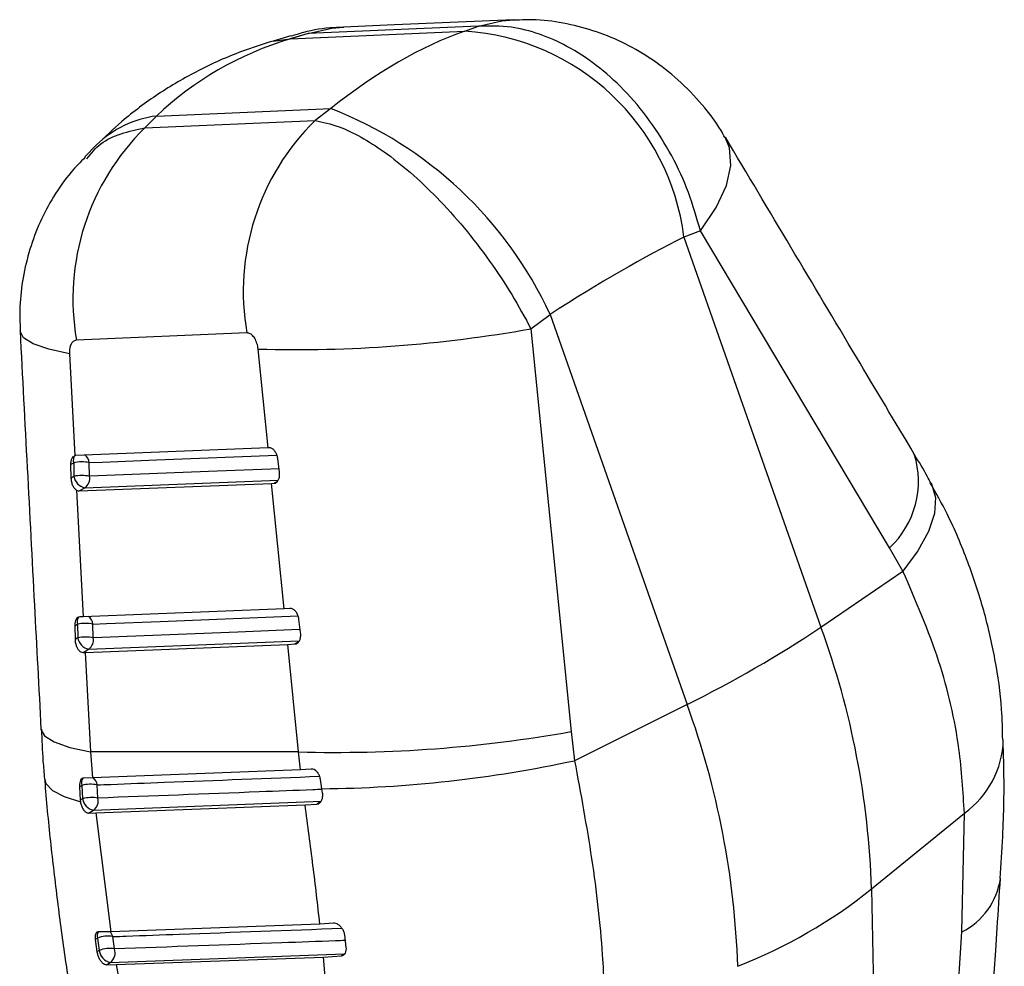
# Model space of a CAD drawing. Extents: x 27 to 187, y 3 to 143.
# Tile 30 of 30: x 163 to 177, y 126 to 139. Entities that reach past the tile are written whole.
import ezdxf

# ---------------------------------------------------------------- set-up
doc = ezdxf.new("R2010")
doc.units = 0
doc.header["$LTSCALE"] = 0.5
doc.layers.get('0').update_dxf_attribs({"linetype": 'CONTINUOUS'})

msp = doc.modelspace()

# ---------------------------------------------------------------- linework, layer by layer
at = {"color": 7, "linetype": 'CONTINUOUS'}
for p, q in [((167.040264, 139.157348), (169.507541, 139.263781)), ((167.294575, 139.231925), (167.040264, 139.157348)), ((169.699888, 139.335111), (167.294575, 139.231925)), ((169.507541, 139.263781), (169.699888, 139.335111)), ((167.049342, 139.198997), (166.796926, 139.124977)), ((165.146981, 138.064378), (167.614258, 138.170811)), ((167.614258, 138.170811), (167.390551, 138.001959)), ((164.981461, 137.896593), (165.146981, 138.064378)), ((164.981461, 137.896593), (167.390551, 138.001959)), ((164.300453, 137.655131), (164.136109, 137.488535)), ((172.839119, 136.439786), (172.606865, 136.353655)), ((172.606865, 136.353655), (174.544061, 130.839533)), ((175.512915, 131.95938), (172.839119, 136.439786)), ((170.443463, 135.056803), (170.713582, 135.260686)), ((170.713582, 135.260686), (172.650777, 129.746564)), ((170.443463, 135.056803), (171.012632, 129.361422)), ((166.425993, 134.997899), (164.016531, 134.895267)), ((163.916707, 134.704521), (163.992959, 133.264654)), ((166.725726, 133.374166), (166.58564, 134.769432)), ((163.992959, 133.264654), (163.982042, 133.257588)), ((164.007939, 133.267276), (163.992959, 133.264654)), ((166.725726, 133.374166), (164.007939, 133.267276)), ((166.740977, 133.374805), (166.725726, 133.374166)), ((163.933737, 133.138082), (163.976998, 133.163056)), ((163.933737, 133.138082), (163.938462, 132.945743)), ((163.976998, 133.163056), (163.981485, 132.970579)), ((164.201381, 132.972152), (164.196898, 133.164626)), ((166.887522, 133.030912), (166.86242, 133.222311)), ((163.981485, 132.970579), (163.938462, 132.945743)), ((164.056119, 132.763612), (166.776198, 132.87072)), ((166.776198, 132.87072), (166.809785, 132.872225)), ((166.953675, 131.098342), (166.776198, 132.87072)), ((164.018945, 132.773537), (164.113459, 130.986138)), ((164.056119, 132.763612), (164.134999, 132.809149)), ((175.702774, 131.630923), (175.512915, 131.95938)), ((174.544061, 130.839533), (175.702774, 131.630923)), ((166.953675, 131.098342), (164.113459, 130.986138)), ((167.035779, 131.102646), (166.953675, 131.098342)), ((163.991106, 130.857253), (164.030271, 130.879862)), ((164.030271, 130.879862), (164.034766, 130.687393)), ((164.113459, 130.986138), (164.062023, 130.984552)), ((164.254636, 130.68898), (164.250143, 130.881448)), ((167.186607, 130.761228), (167.161298, 130.952508)), ((163.991106, 130.857253), (163.996073, 130.665056)), ((164.034766, 130.687393), (163.996073, 130.665056)), ((164.140123, 130.481644), (167.004046, 130.594869)), ((167.004046, 130.594869), (167.105276, 130.600466)), ((167.156021, 129.07498), (167.004046, 130.594869)), ((164.109695, 130.480596), (164.188281, 130.525962)), ((164.109695, 130.480596), (164.140123, 130.481644)), ((164.140123, 130.481644), (164.214452, 129.0749)), ((172.650777, 129.746564), (171.059982, 128.950696)), ((171.012632, 129.361422), (171.059982, 128.950696)), ((164.214452, 129.0749), (164.242132, 128.707768)), ((167.184325, 128.823384), (167.156021, 129.07498)), ((167.184325, 128.823384), (164.242132, 128.707768)), ((167.334408, 128.832699), (167.184325, 128.823384)), ((164.242132, 128.707768), (164.122629, 128.705591)), ((167.486974, 128.553401), (167.466155, 128.686154)), ((164.058235, 128.582061), (164.091471, 128.601247)), ((164.058235, 128.582061), (164.069286, 128.393374)), ((164.091471, 128.601247), (164.102126, 128.412333)), ((164.320904, 128.421394), (164.310547, 128.608438)), ((167.496037, 128.497516), (167.486974, 128.553401)), ((164.102126, 128.412333), (164.069286, 128.393374)), ((164.069286, 128.393374), (164.072241, 128.366959)), ((164.255641, 128.250902), (167.483625, 128.37654)), ((164.18496, 128.210099), (164.255641, 128.250902)), ((164.289137, 128.212257), (167.24931, 128.327117)), ((167.24931, 128.327117), (167.416477, 128.337777)), ((164.18496, 128.210099), (164.289137, 128.212257)), ((164.289137, 128.212257), (164.503284, 126.532472)), ((175.260164, 127.136339), (176.572074, 128.21079)), ((176.537141, 126.529433), (176.572074, 128.21079)), ((175.260164, 127.136339), (175.533776, 112.475136)), ((167.459068, 126.641417), (164.503284, 126.532472)), ((167.650073, 126.6535), (167.459068, 126.641417)), ((164.281265, 126.422261), (164.313094, 126.440635)), ((164.281265, 126.422261), (164.306538, 126.24621)), ((164.313094, 126.440635), (164.338435, 126.264624)), ((164.503284, 126.532472), (164.331505, 126.531304)), ((164.553636, 126.289402), (164.528787, 126.463672)), ((167.831699, 126.30975), (167.809286, 126.486208)), ((164.338435, 126.264624), (164.306538, 126.24621)), ((164.493156, 126.09759), (167.8076, 126.218649)), ((164.576315, 126.068008), (167.508414, 126.174699)), ((167.508414, 126.174699), (167.761957, 126.1923)), ((167.571242, 125.459781), (167.508414, 126.174699)), ((167.8076, 126.218649), (167.761957, 126.1923)), ((164.438795, 126.066208), (164.493156, 126.09759)), ((164.438795, 126.066208), (164.576315, 126.068008)), ((164.576315, 126.068008), (164.870686, 124.491917))]:
    msp.add_line(p, q, dxfattribs=at)
at = {"color": 8, "linetype": 'CONTINUOUS'}
for p, q in [((167.294575, 139.231925), (167.060273, 139.162949)), ((166.797203, 139.125058), (167.040264, 139.157348)), ((164.134999, 132.809149), (166.869143, 132.916783)), ((166.857214, 132.899605), (166.809785, 132.872225)), ((164.188281, 130.525962), (167.165845, 130.643659)), ((167.154502, 130.628883), (167.105276, 130.600466)), ((167.46613, 128.366441), (167.416477, 128.337777))]:
    msp.add_line(p, q, dxfattribs=at)
at = {"color": 7, "linetype": 'CONTINUOUS', "flags": 128}
msp.add_lwpolyline([(170.199066, 139.425137), (168.515347, 139.352906), (167.793773, 139.321954)], dxfattribs=at)
at = {"color": 8, "linetype": 'CONTINUOUS', "flags": 128}
for points in [[(169.699888, 139.335111), (170.031302, 139.410327), (170.201865, 139.425254)], [(167.294575, 139.231925), (167.625723, 139.307104), (167.794251, 139.32197)], [(172.839119, 136.439786), (173.061368, 136.769571), (173.206889, 137.081911), (173.271189, 137.367165), (173.252284, 137.616529), (173.190377, 137.764512)], [(163.916707, 134.704521), (163.623635, 134.768438), (163.405804, 134.844259), (163.269431, 134.929816), (163.218412, 135.022666), (163.218225, 135.025473)], [(164.196898, 133.164626), (164.386904, 133.172108), (165.146932, 133.202043), (166.850883, 133.269149)], [(166.88138, 133.077745), (166.764631, 133.073145), (166.004582, 133.0432), (164.201381, 132.972152)], [(176.095833, 132.883351), (176.106199, 132.863922), (176.16112, 132.669827), (176.147015, 132.443418), (176.064241, 132.190436), (175.914899, 131.917295), (175.702774, 131.630923)], [(164.250143, 130.881448), (164.44021, 130.888964), (165.200477, 130.919026), (167.150323, 130.99612)], [(167.180854, 130.80471), (167.057423, 130.799829), (166.297144, 130.76976), (164.254636, 130.68898)], [(163.514506, 129.396546), (163.514719, 129.393339), (163.565985, 129.300364), (163.702689, 129.214713), (163.920924, 129.138836), (164.214452, 129.0749)], [(163.562525, 128.701551), (163.584379, 128.626779), (163.677515, 128.529164), (163.841461, 128.44185), (164.072241, 128.366959)]]:
    msp.add_lwpolyline(points, dxfattribs=at)
at = {"color": 7, "linetype": 'CONTINUOUS'}
for centre, radius, start, end in [((169.298407, 135.935576), 3.334769, 7.202111, 86.4044434), ((165.547019, 132.863698), 5.695518, 24.8885794, 68.717975), ((169.765392, 135.582551), 3.390193, 134.4673949, 189.9305179), ((167.355807, 135.477461), 3.389648, 134.4646915, 189.8899653), ((167.110062, 153.767737), 19.005542, 268.4188322, 280.1014121), ((164.090916, 132.608304), 0.566327, 79.2141137, 101.6043107), ((164.095406, 132.41595), 0.566208, 79.2124897, 101.6071343), ((164.175066, 133.00096), 0.195951, 188.9192093, 258.201292), ((164.042746, 132.941737), 0.161525, 304.8298761, 10.8535213), ((164.144212, 130.325229), 0.566216, 79.2172271, 101.6090267), ((165.397824, 144.496703), 16.436908, 296.1843155, 303.8103079), ((163.276629, 126.739864), 11.990092, 1.8949372, 19.9939799), ((164.148709, 130.132751), 0.566225, 79.2178285, 101.6091004), ((164.228345, 130.717772), 0.195949, 188.9187482, 258.2018362), ((164.096006, 130.658535), 0.161525, 304.8389672, 10.8641271), ((161.383345, 125.646895), 11.990092, 1.8949372, 19.9939799), ((167.681579, 148.104528), 19.036804, 268.4180064, 280.0774727), ((167.304583, 146.458972), 17.9065, 270.5836107, 282.1060995), ((164.217423, 128.104715), 0.512258, 79.5259437, 104.2336773), ((164.231562, 127.932872), 0.496625, 79.6361763, 105.1074825), ((164.295706, 128.442711), 0.195949, 188.9187582, 258.2018262), ((164.162026, 128.384474), 0.163111, 305.0251602, 13.0824039), ((170.653531, 132.929832), 7.401731, 291.5050404, 308.489583), ((164.456314, 126.120943), 0.350308, 78.0603099, 114.1321418), ((164.483371, 125.952753), 0.343903, 78.2104903, 114.9256616), ((164.396199, 126.233602), 0.167033, 305.4833855, 19.5156649), ((164.534259, 126.290837), 0.19757, 187.6244141, 257.9924511)]:
    msp.add_arc(centre, radius, start, end, dxfattribs=at)
at = {"color": 8, "linetype": 'CONTINUOUS'}
for centre, radius, start, end in [((165.326082, 136.613766), 1.461627, 97.0384497, 134.5637995), ((164.074466, 133.198833), 0.103827, 138.6832467, 200.1564145), ((164.038995, 133.147417), 0.158838, 6.2198139, 53.0467678), ((174.636431, 132.900651), 1.286163, 312.9587852, 17.3574333), ((164.131004, 130.915797), 0.106951, 142.5499625, 199.6326787), ((164.092234, 130.864222), 0.158845, 6.2257993, 53.0503594), ((175.808996, 129.280166), 1.313717, 305.510614, 358.4462408), ((164.192171, 128.637178), 0.106918, 142.5016487, 199.6368132), ((164.154166, 128.586437), 0.157921, 8.0081254, 51.7642454), ((176.076807, 127.435332), 1.016149, 296.9374954, 351.5168082), ((164.421276, 126.471362), 0.112461, 147.2840546, 195.8561554), ((164.377155, 126.421625), 0.157354, 15.4983969, 45.99167)]:
    msp.add_arc(centre, radius, start, end, dxfattribs=at)
at = {"color": 7, "linetype": 'CONTINUOUS'}
for centre, major_axis, ratio, start_param, end_param in [((168.311906, 131.668873), (3.565834, 7.572619), 0.545555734, 0.491188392, 0.840254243), ((170.883711, 131.779813), (-5.585785, 6.421887), 0.733297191, 5.966812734, 6.315878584), ((168.311906, 131.668873), (6.355956, 5.119064), 0.18329414, 0.692050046, 1.041115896)]:
    msp.add_ellipse(centre, major_axis=major_axis, ratio=ratio, start_param=start_param, end_param=end_param, dxfattribs=at)
for points, knots in [([(173.185716, 137.760723), (173.167653, 137.794537), (173.079241, 137.96004), (172.859628, 138.238842), (172.537234, 138.577012), (172.168754, 138.864066), (171.782357, 139.091562), (171.375811, 139.263069), (170.952799, 139.375719), (170.559521, 139.431853), (170.308959, 139.422959), (170.203838, 139.419227)], [0, 0, 0, 0, 0.032096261, 0.157095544, 0.29492683, 0.422341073, 0.546282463, 0.669279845, 0.790434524, 0.912078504, 1, 1, 1, 1]), ([(167.79795, 139.31558), (167.750687, 139.315325), (167.55803, 139.314287), (167.30518, 139.273597), (167.109103, 139.210397), (167.05144, 139.191811)], [0, 0, 0, 0, 0.186644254, 0.76080737, 1, 1, 1, 1]), ([(172.839119, 136.439786), (172.78758, 136.621853), (172.684503, 136.985987), (172.439376, 137.514183), (172.130465, 138.007573), (171.767916, 138.440477), (171.37112, 138.793281), (170.967437, 139.056559), (170.562554, 139.232662), (170.137886, 139.343399), (169.854968, 139.338045), (169.699888, 139.335111)], [0, 0, 0, 0, 0.1119859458, 0.2239717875, 0.34080775, 0.4576433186, 0.5676762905, 0.6777090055, 0.7780146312, 0.8783202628, 1, 1, 1, 1]), ([(166.796926, 139.124977), (166.647228, 139.077473), (166.284187, 138.962268), (165.735924, 138.717273), (165.169113, 138.385635), (164.689388, 138.029059), (164.417898, 137.768044), (164.300453, 137.655131)], [0, 0, 0, 0, 0.159790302, 0.387515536, 0.61195243, 0.832133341, 1, 1, 1, 1]), ([(167.390551, 138.001959), (167.500907, 137.979075), (167.702233, 137.937327), (168.037352, 137.774894), (168.376406, 137.560789), (168.738765, 137.273655), (169.121001, 136.912446), (169.500892, 136.489552), (169.859096, 136.024619), (170.181225, 135.540875), (170.35605, 135.21816), (170.443463, 135.056803)], [0, 0, 0, 0, 0.121679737, 0.221985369, 0.322290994, 0.43232371, 0.542356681, 0.65919225, 0.776028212, 0.888014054, 1, 1, 1, 1]), ([(175.863861, 133.284651), (175.590862, 133.74193), (174.699508, 135.234967), (173.809241, 136.728784), (173.191641, 137.765082)], [0, 0, 0, 0, 0.306274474, 1, 1, 1, 1]), ([(164.139273, 137.483044), (164.071584, 137.414076), (163.904097, 137.243425), (163.689874, 136.932703), (163.49449, 136.566661), (163.349686, 136.181686), (163.255401, 135.781593), (163.208345, 135.392975), (163.218122, 135.14094), (163.222583, 135.025938)], [0, 0, 0, 0, 0.107164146, 0.265164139, 0.416768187, 0.567192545, 0.720401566, 0.87242097, 1, 1, 1, 1]), ([(163.218395, 135.025609), (163.286231, 133.733854), (163.384772, 131.857402), (163.483745, 129.981093), (163.514584, 129.39644)], [0, 0, 0, 0, 0.688402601, 1, 1, 1, 1]), ([(166.58564, 134.769432), (166.581324, 134.796675), (166.572675, 134.851269), (166.539643, 134.923581), (166.497557, 134.973706), (166.457782, 134.9962), (166.43475, 134.997431), (166.425993, 134.997899)], [0, 0, 0, 0, 0.23546479, 0.471858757, 0.687071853, 0.881015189, 1, 1, 1, 1]), ([(164.016531, 134.895267), (164.003081, 134.892576), (163.976181, 134.887195), (163.944328, 134.852112), (163.923032, 134.80098), (163.915498, 134.748711), (163.916415, 134.715218), (163.916707, 134.704521)], [0, 0, 0, 0, 0.219081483, 0.438172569, 0.657676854, 0.890674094, 1, 1, 1, 1]), ([(163.967692, 133.248303), (163.967041, 133.247895), (163.957258, 133.241768), (163.944933, 133.215675), (163.934309, 133.177651), (163.933903, 133.149583), (163.933737, 133.138082)], [0, 0, 0, 0, 0.025556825, 0.384141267, 0.74762907, 1, 1, 1, 1]), ([(166.86242, 133.222311), (166.858923, 133.240039), (166.851926, 133.275508), (166.827458, 133.322202), (166.796533, 133.356361), (166.766082, 133.373367), (166.74804, 133.3744), (166.740977, 133.374805)], [0, 0, 0, 0, 0.219813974, 0.439797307, 0.655288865, 0.86507243, 1, 1, 1, 1]), ([(176.094817, 132.880172), (176.080292, 132.907908), (176.007652, 133.046616), (175.927015, 133.177832), (175.862503, 133.282809)], [0, 0, 0, 0, 0.199959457, 1, 1, 1, 1]), ([(166.809785, 132.872225), (166.820193, 132.874417), (166.840999, 132.878798), (166.866498, 132.90583), (166.88406, 132.944873), (166.891082, 132.988955), (166.88856, 133.018683), (166.887522, 133.030912)], [0, 0, 0, 0, 0.206668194, 0.41313975, 0.624819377, 0.845656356, 1, 1, 1, 1]), ([(163.938462, 132.945743), (163.940005, 132.927527), (163.94309, 132.891095), (163.961484, 132.83922), (163.987197, 132.796796), (164.008697, 132.781044), (164.018945, 132.773537)], [0, 0, 0, 0, 0.256137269, 0.512274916, 0.767530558, 1, 1, 1, 1]), ([(177.11405, 129.244644), (177.11105, 129.388957), (177.103154, 129.768671), (177.014093, 130.381189), (176.855918, 131.078668), (176.627298, 131.766053), (176.374345, 132.371169), (176.170908, 132.734156), (176.089511, 132.87939)], [0, 0, 0, 0, 0.115545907, 0.304021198, 0.489978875, 0.678990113, 0.871560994, 1, 1, 1, 1]), ([(164.018945, 132.773537), (164.019485, 132.773233), (164.031709, 132.766356), (164.04419, 132.764953), (164.056119, 132.763612)], [0, 0, 0, 0, 0.04418949, 1, 1, 1, 1]), ([(176.572074, 128.21079), (176.553426, 128.51172), (176.509815, 129.215478), (176.246352, 130.374892), (175.885574, 131.208534), (175.702774, 131.630923)], [0, 0, 0, 0, 0.269290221, 0.629764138, 1, 1, 1, 1]), ([(167.161298, 130.952508), (167.157775, 130.97007), (167.150724, 131.005212), (167.125766, 131.051313), (167.094105, 131.084847), (167.062441, 131.101651), (167.043464, 131.102359), (167.035779, 131.102646)], [0, 0, 0, 0, 0.218429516, 0.437068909, 0.650544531, 0.858482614, 1, 1, 1, 1]), ([(164.062023, 130.984552), (164.052199, 130.982719), (164.032551, 130.979054), (164.009801, 130.953245), (163.99495, 130.915431), (163.99079, 130.880658), (163.99106, 130.860665), (163.991106, 130.857253)], [0, 0, 0, 0, 0.235752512, 0.471477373, 0.708330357, 0.950229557, 1, 1, 1, 1]), ([(167.105276, 130.600466), (167.116181, 130.602932), (167.137978, 130.607863), (167.164637, 130.635848), (167.183004, 130.675846), (167.190147, 130.720139), (167.187612, 130.749561), (167.186607, 130.761228)], [0, 0, 0, 0, 0.2080394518, 0.415836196, 0.6299373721, 0.8532610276, 1, 1, 1, 1]), ([(163.996073, 130.665056), (163.997601, 130.646812), (164.000657, 130.610329), (164.018381, 130.557721), (164.043796, 130.515127), (164.07574, 130.48561), (164.098328, 130.482274), (164.109695, 130.480596)], [0, 0, 0, 0, 0.201197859, 0.402329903, 0.604298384, 0.800869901, 1, 1, 1, 1]), ([(163.520344, 129.397954), (163.526229, 129.245825), (163.535348, 129.010077), (163.556917, 128.777559), (163.564567, 128.695085)], [0, 0, 0, 0, 0.645300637, 1, 1, 1, 1]), ([(177.078658, 127.2857), (177.091772, 127.483476), (177.12699, 128.01462), (177.138745, 128.667309), (177.123122, 129.1127), (177.118577, 129.242294)], [0, 0, 0, 0, 0.296096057, 0.795187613, 1, 1, 1, 1]), ([(167.156021, 129.07498), (166.593377, 129.074322), (165.612989, 129.073176), (164.632318, 129.074385), (164.214452, 129.0749)], [0, 0, 0, 0, 0.5738988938, 1, 1, 1, 1]), ([(171.059982, 128.950696), (171.14568, 128.486009), (171.319384, 127.544134), (171.459482, 126.311266), (171.483378, 125.58485), (171.49344, 125.278957)], [0, 0, 0, 0, 0.360505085, 0.730709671, 1, 1, 1, 1]), ([(167.466155, 128.686154), (167.462309, 128.703346), (167.454615, 128.737747), (167.428659, 128.782752), (167.396, 128.815466), (167.362873, 128.832133), (167.342833, 128.832532), (167.334408, 128.832699)], [0, 0, 0, 0, 0.215733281, 0.431663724, 0.642934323, 0.849899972, 1, 1, 1, 1]), ([(163.564427, 128.701742), (163.569276, 128.639472), (163.597016, 128.28325), (163.664281, 127.647284), (163.764789, 126.800464), (163.879501, 125.977436), (164.005373, 125.189079), (164.093656, 124.671427), (164.140836, 124.431069), (164.141251, 124.428954)], [0, 0, 0, 0, 0.0402977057, 0.2305267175, 0.4215765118, 0.6133304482, 0.80562184, 0.9982897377, 1, 1, 1, 1]), ([(164.122629, 128.705591), (164.113283, 128.704041), (164.094592, 128.70094), (164.073444, 128.675986), (164.060268, 128.639001), (164.057277, 128.604915), (164.058097, 128.585363), (164.058235, 128.582061)], [0, 0, 0, 0, 0.237244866, 0.474529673, 0.711426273, 0.951260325, 1, 1, 1, 1]), ([(167.416477, 128.337777), (167.42785, 128.340483), (167.450584, 128.345892), (167.477506, 128.37466), (167.495141, 128.415271), (167.500664, 128.45881), (167.497298, 128.486967), (167.496037, 128.497516)], [0, 0, 0, 0, 0.212372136, 0.42453486, 0.642105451, 0.865924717, 1, 1, 1, 1]), ([(164.072241, 128.366959), (164.076052, 128.349158), (164.083674, 128.313559), (164.106547, 128.26589), (164.13505, 128.230107), (164.162711, 128.212337), (164.179051, 128.210693), (164.18496, 128.210099)], [0, 0, 0, 0, 0.220544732, 0.441035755, 0.661874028, 0.877718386, 1, 1, 1, 1]), ([(167.459068, 126.641417), (167.427345, 126.915061), (167.363551, 127.465352), (167.287528, 128.038819), (167.24931, 128.327117)], [0, 0, 0, 0, 0.497271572, 1, 1, 1, 1]), ([(176.21423, 113.659019), (176.269723, 114.556815), (176.535718, 118.860211), (176.830181, 123.406522), (177.066865, 127.053418), (177.082035, 127.287175)], [0, 0, 0, 0, 0.197898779, 0.94858719, 1, 1, 1, 1]), ([(167.809286, 126.486208), (167.806113, 126.50215), (167.799766, 126.534036), (167.774814, 126.579953), (167.741853, 126.618029), (167.703693, 126.644219), (167.672092, 126.654114), (167.655149, 126.653642), (167.650073, 126.6535)], [0, 0, 0, 0, 0.184044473, 0.368125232, 0.551776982, 0.735860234, 0.920865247, 1, 1, 1, 1]), ([(164.331505, 126.531304), (164.32249, 126.529998), (164.304456, 126.527384), (164.286723, 126.503405), (164.277565, 126.467876), (164.280037, 126.437397), (164.281265, 126.422261)], [0, 0, 0, 0, 0.251593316, 0.503258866, 0.753319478, 1, 1, 1, 1]), ([(175.648224, 112.597028), (175.691805, 113.293373), (175.98222, 117.933751), (176.282187, 122.580222), (176.537141, 126.529433)], [0, 0, 0, 0, 0.1500621, 1, 1, 1, 1]), ([(167.761957, 126.1923), (167.773598, 126.195108), (167.796878, 126.200725), (167.821218, 126.228904), (167.834285, 126.266327), (167.832525, 126.295877), (167.831699, 126.30975)], [0, 0, 0, 0, 0.257194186, 0.514344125, 0.771984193, 1, 1, 1, 1]), ([(164.306538, 126.24621), (164.309848, 126.230044), (164.316468, 126.197719), (164.33791, 126.149549), (164.36545, 126.108342), (164.397233, 126.078782), (164.422454, 126.067313), (164.435615, 126.066423), (164.438795, 126.066208)], [0, 0, 0, 0, 0.186521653, 0.372962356, 0.561126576, 0.75068454, 0.939765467, 1, 1, 1, 1])]:
    msp.add_open_spline(points, degree=3, knots=knots, dxfattribs=at)
at = {"color": 8, "linetype": 'CONTINUOUS'}
for points, knots in [([(164.1621, 137.461665), (164.223838, 137.537203), (164.420173, 137.777424), (164.753174, 137.848124), (164.981461, 137.896593)], [0, 0, 0, 0, 0.31445193, 1, 1, 1, 1]), ([(164.310547, 128.608438), (164.373848, 128.610883), (164.690357, 128.623108), (165.738058, 128.663624), (166.722655, 128.701823), (167.453982, 128.730196)], [0, 0, 0, 0, 0.060422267, 0.302111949, 1, 1, 1, 1]), ([(167.488579, 128.543504), (167.445444, 128.541836), (167.149111, 128.530377), (166.093088, 128.4896), (165.08043, 128.450626), (164.320904, 128.421394)], [0, 0, 0, 0, 0.040846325, 0.280603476, 1, 1, 1, 1]), ([(164.528787, 126.463672), (164.591832, 126.465951), (164.907057, 126.477345), (165.987537, 126.516467), (167.005423, 126.553595), (167.770988, 126.58152)], [0, 0, 0, 0, 0.05835544, 0.291776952, 1, 1, 1, 1]), ([(167.81928, 126.407526), (167.772575, 126.405827), (167.4736, 126.394955), (166.38478, 126.355403), (165.343143, 126.317859), (164.553636, 126.289402)], [0, 0, 0, 0, 0.042891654, 0.274561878, 1, 1, 1, 1])]:
    msp.add_open_spline(points, degree=3, knots=knots, dxfattribs=at)

doc.saveas('drawing.dxf')
